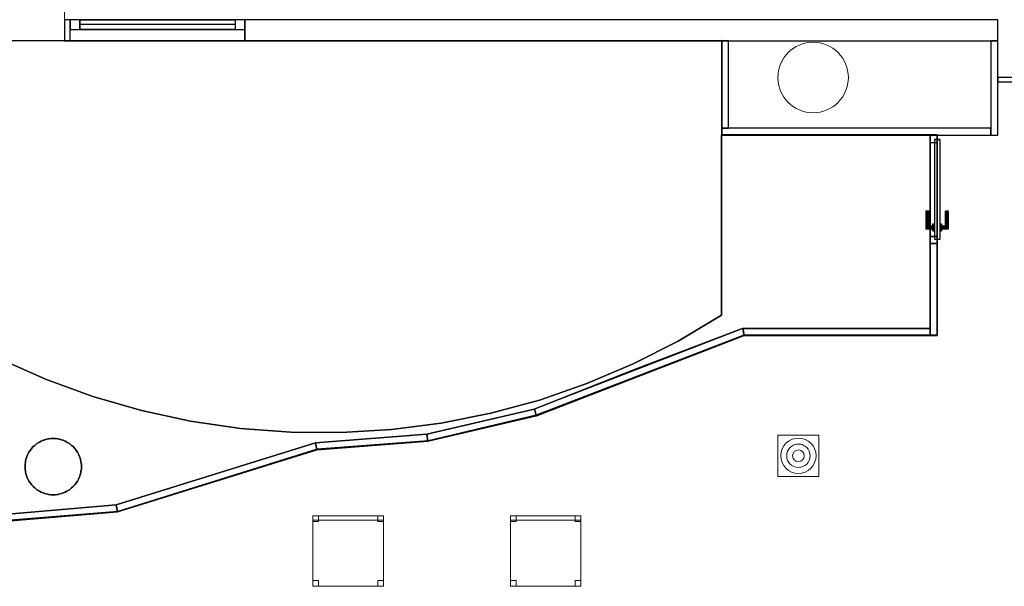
# Model space of a CAD drawing. Header units: metres. Extents: x 397.7 to 427.5, y 12.7 to 28.4.
# Tile 117 of 127: x 410.5 to 417.5, y 20.3 to 24.3. Entities that reach past the tile are written whole.
import ezdxf

# ---------------------------------------------------------------- set-up
doc = ezdxf.new("R2010")
doc.units = ezdxf.units.M
for name, color, linetype, lineweight, true_color in [('01_CARPINTERIA', 5, 'Continuous', 25, 0x0000ff), ('01_PROYECCION CARP', 7, 'Continuous', 25, 0x00007f), ('01_SUELOS', 7, 'Continuous', 25, 0x007f00)]:
    doc.layers.add(name, color=color, linetype=linetype, lineweight=lineweight, true_color=true_color)
for name, color, linetype, lineweight in [('02_MOBILIARIO', 7, 'Continuous', 18), ('A-COLS-____-MCUT', 7, 'Continuous', 18), ('A-COLS-____-OTLN', 7, 'Continuous', 18), ('A-DETL-____-MBND', 7, 'Continuous', 18), ('A-DETL-GENF-OTLN', 7, 'Continuous', 18), ('A-GENM-____-OTLN', 7, 'Continuous', 18), ('A-WALL-____-MCUT', 7, 'Continuous', 25), ('A-WALL-____-OTLN', 7, 'Continuous', 25)]:
    doc.layers.add(name, color=color, linetype=linetype, lineweight=lineweight)

# ---------------------------------------------------------------- blocks, each defined once
blk = doc.blocks.new('Family - Mampara P4-153740-07_TEL_P4')
at = {"layer": 'A-WALL-____-MCUT', "color": 253, "true_color": 0xaaaaaa}
for p, q in [((0.0054, 0.05), (0, 0)), ((1.4857, 0.05), (0.0054, 0.05)), ((1.48, 0), (1.4857, 0.05)), ((0, 0), (1.48, 0))]:
    blk.add_line(p, q, dxfattribs=at)
at = {"layer": 'A-WALL-____-OTLN', "color": 253, "true_color": 0xaaaaaa}
for p, q in [((0.0054, 0.05), (0, 0)), ((0, 0), (1.48, 0)), ((1.4857, 0.05), (0.0054, 0.05)), ((1.48, 0), (1.4857, 0.05))]:
    blk.add_line(p, q, dxfattribs=at)
at = {"layer": 'A-WALL-____-OTLN', "color": 253, "lineweight": 18, "true_color": 0xaaaaaa}
blk.add_line((0, 0), (1.48, 0), dxfattribs=at)
blk = doc.blocks.new('Family - LONDR55-XX_ZZ-ARQ-CAA-M3D-Londres55-153771-07_TEL_P4')
at = {"layer": '01_CARPINTERIA', "color": 9, "true_color": 0xaaaad4}
for p, q in [((0.07, 0.07), (0, 0.07)), ((0, 0.07), (0, 0)), ((0.07, 0), (0.07, 0.07)), ((1.24, 0.07), (1.17, 0.07)), ((1.17, 0.07), (1.17, 0)), ((1.24, 0), (1.24, 0.07)), ((0, 0), (0.07, 0)), ((1.17, 0), (1.24, 0))]:
    blk.add_line(p, q, dxfattribs=at)
at = {"layer": '01_PROYECCION CARP', "color": 9, "true_color": 0xaaaad4}
for p, q in [((0, 0), (0, 0.07)), ((0.07, 0.07), (0, 0.07)), ((0.07, 0), (0.07, 0.07)), ((1.17, 0.07), (0.07, 0.07)), ((0.07, 0.07), (1.17, 0.07)), ((0.07, 0), (0.07, 0.07)), ((0.07, 0), (0.07, 0.07)), ((1.17, 0), (1.17, 0.07)), ((1.17, 0.07), (1.17, 0)), ((1.17, 0), (1.17, 0.07)), ((1.24, 0.07), (1.17, 0.07)), ((1.24, 0), (1.24, 0.07)), ((0, 0), (0.07, 0)), ((0.07, 0.035), (1.17, 0.035)), ((0.07, 0.035), (1.17, 0.035)), ((1.17, 0), (0.07, 0)), ((0.07, 0), (1.17, 0)), ((1.17, 0), (1.24, 0))]:
    blk.add_line(p, q, dxfattribs=at)
blk = doc.blocks.new('Family - Finestra P4-153772-07_TEL_P4')
blk.add_blockref('Family - LONDR55-XX_ZZ-ARQ-CAA-M3D-Londres55-153771-07_TEL_P4', (0, 0))
blk = doc.blocks.new('Family - Paviment PSC-153817-07_TEL_P4')
at = {"layer": '01_SUELOS', "color": 9, "true_color": 0xaad4aa}
for p, q in [((7.22, 2.6887), (5.74, 2.6887)), ((5.74, 2.6887), (7.22, 2.6887)), ((5.74, 2.6887), (5.74, 1.4131)), ((5.74, 1.4131), (5.74, 2.6887)), ((7.22, 1.3187), (7.22, 2.6887)), ((7.22, 2.6887), (7.22, 1.3187)), ((5.74, 1.4131), (5.4332, 1.2298)), ((5.4332, 1.2298), (5.74, 1.4131)), ((5.1432, 1.0353), (5.8821, 1.3154)), ((5.8821, 1.3154), (5.1432, 1.0353)), ((5.8821, 1.3154), (5.8907, 1.3187)), ((5.8907, 1.3187), (5.8821, 1.3154)), ((5.8907, 1.3187), (7.22, 1.3187)), ((7.22, 1.3187), (5.8907, 1.3187)), ((5.4332, 1.2298), (5.1147, 1.068)), ((5.1147, 1.068), (5.4332, 1.2298)), ((0.9464, 0.9587), (0.6198, 1.1037)), ((0.6198, 1.1037), (0.9464, 0.9587)), ((5.1147, 1.068), (4.7858, 0.9282)), ((4.7858, 0.9282), (5.1147, 1.068)), ((4.4115, 0.7465), (5.1432, 1.0353)), ((5.1432, 1.0353), (4.4115, 0.7465)), ((1.2821, 0.8364), (0.9464, 0.9587)), ((0.9464, 0.9587), (1.2821, 0.8364)), ((4.7858, 0.9282), (4.4482, 0.8112)), ((4.4482, 0.8112), (4.7858, 0.9282)), ((1.6254, 0.7373), (1.2821, 0.8364)), ((1.2821, 0.8364), (1.6254, 0.7373)), ((4.4482, 0.8112), (4.1033, 0.7176)), ((4.1033, 0.7176), (4.4482, 0.8112)), ((1.9747, 0.6618), (1.6254, 0.7373)), ((1.6254, 0.7373), (1.9747, 0.6618)), ((3.6496, 0.5682), (4.4115, 0.7465)), ((4.4115, 0.7465), (3.6496, 0.5682)), ((4.1033, 0.7176), (3.7529, 0.6477)), ((3.7529, 0.6477), (4.1033, 0.7176)), ((2.3283, 0.6103), (1.9747, 0.6618)), ((1.9747, 0.6618), (2.3283, 0.6103)), ((3.7529, 0.6477), (3.3985, 0.6018)), ((3.3985, 0.6018), (3.7529, 0.6477)), ((2.6846, 0.5831), (2.3283, 0.6103)), ((2.3283, 0.6103), (2.6846, 0.5831)), ((3.0419, 0.5803), (2.6846, 0.5831)), ((2.6846, 0.5831), (3.0419, 0.5803)), ((2.86, 0.5081), (3.6496, 0.5682)), ((3.6496, 0.5682), (2.86, 0.5081)), ((3.3985, 0.6018), (3.0419, 0.5803)), ((3.0419, 0.5803), (3.3985, 0.6018)), ((0.8582, 0.4805), (0.8694, 0.4898)), ((0.8694, 0.4898), (0.8582, 0.4805)), ((0.8694, 0.4898), (0.8714, 0.4919)), ((0.8714, 0.4919), (0.8694, 0.4898)), ((0.8714, 0.4919), (0.8738, 0.4936)), ((0.8738, 0.4936), (0.8714, 0.4919)), ((0.8738, 0.4936), (0.885, 0.5029)), ((0.885, 0.5029), (0.8738, 0.4936)), ((0.885, 0.5029), (0.8976, 0.5102)), ((0.8976, 0.5102), (0.885, 0.5029)), ((0.8976, 0.5102), (0.9, 0.5119)), ((0.9, 0.5119), (0.8976, 0.5102)), ((0.9, 0.5119), (0.9026, 0.5131)), ((0.9026, 0.5131), (0.9, 0.5119)), ((0.9026, 0.5131), (0.9153, 0.5204)), ((0.9153, 0.5204), (0.9026, 0.5131)), ((0.9153, 0.5204), (0.929, 0.5254)), ((0.929, 0.5254), (0.9153, 0.5204)), ((0.929, 0.5254), (0.9316, 0.5266)), ((0.9316, 0.5266), (0.929, 0.5254)), ((0.9316, 0.5266), (0.9344, 0.5274)), ((0.9344, 0.5274), (0.9316, 0.5266)), ((0.9344, 0.5274), (0.9481, 0.5324)), ((0.9481, 0.5324), (0.9344, 0.5274)), ((0.9481, 0.5324), (0.9625, 0.5349)), ((0.9625, 0.5349), (0.9481, 0.5324)), ((0.9625, 0.5349), (0.9653, 0.5356)), ((0.9653, 0.5356), (0.9625, 0.5349)), ((0.9653, 0.5356), (0.9682, 0.5359)), ((0.9682, 0.5359), (0.9653, 0.5356)), ((0.9682, 0.5359), (0.9825, 0.5384)), ((0.9825, 0.5384), (0.9682, 0.5359)), ((0.9825, 0.5384), (1.0175, 0.5384)), ((1.0175, 0.5384), (0.9825, 0.5384)), ((1.0175, 0.5384), (1.0318, 0.5359)), ((1.0318, 0.5359), (1.0175, 0.5384)), ((1.0318, 0.5359), (1.0347, 0.5356)), ((1.0347, 0.5356), (1.0318, 0.5359)), ((1.0347, 0.5356), (1.0375, 0.5349)), ((1.0375, 0.5349), (1.0347, 0.5356)), ((1.0375, 0.5349), (1.0519, 0.5324)), ((1.0519, 0.5324), (1.0375, 0.5349)), ((1.0519, 0.5324), (1.0656, 0.5274)), ((1.0656, 0.5274), (1.0519, 0.5324)), ((1.0656, 0.5274), (1.0684, 0.5266)), ((1.0684, 0.5266), (1.0656, 0.5274)), ((1.0684, 0.5266), (1.071, 0.5254)), ((1.071, 0.5254), (1.0684, 0.5266)), ((1.071, 0.5254), (1.0847, 0.5204)), ((1.0847, 0.5204), (1.071, 0.5254)), ((1.0847, 0.5204), (1.0974, 0.5131)), ((1.0974, 0.5131), (1.0847, 0.5204)), ((1.0974, 0.5131), (1.1, 0.5119)), ((1.1, 0.5119), (1.0974, 0.5131)), ((1.1, 0.5119), (1.1024, 0.5102)), ((1.1024, 0.5102), (1.1, 0.5119)), ((1.1024, 0.5102), (1.115, 0.5029)), ((1.115, 0.5029), (1.1024, 0.5102)), ((1.115, 0.5029), (1.1262, 0.4936)), ((1.1262, 0.4936), (1.115, 0.5029)), ((1.1262, 0.4936), (1.1286, 0.4919)), ((1.1286, 0.4919), (1.1262, 0.4936)), ((1.1286, 0.4919), (1.1306, 0.4898)), ((1.1306, 0.4898), (1.1286, 0.4919)), ((1.1306, 0.4898), (1.1418, 0.4805)), ((1.1418, 0.4805), (1.1306, 0.4898)), ((1.4467, 0.068), (2.86, 0.5081)), ((2.86, 0.5081), (1.4467, 0.068)), ((0.8133, 0.4097), (0.8183, 0.4234)), ((0.8183, 0.4234), (0.8133, 0.4097)), ((0.8183, 0.4234), (0.8256, 0.436)), ((0.8256, 0.436), (0.8183, 0.4234)), ((0.8256, 0.436), (0.8268, 0.4387)), ((0.8268, 0.4387), (0.8256, 0.436)), ((0.8268, 0.4387), (0.8285, 0.4411)), ((0.8285, 0.4411), (0.8268, 0.4387)), ((0.8285, 0.4411), (0.8358, 0.4537)), ((0.8358, 0.4537), (0.8285, 0.4411)), ((0.8358, 0.4537), (0.8451, 0.4649)), ((0.8451, 0.4649), (0.8358, 0.4537)), ((0.8451, 0.4649), (0.8468, 0.4672)), ((0.8468, 0.4672), (0.8451, 0.4649)), ((0.8468, 0.4672), (0.8489, 0.4693)), ((0.8489, 0.4693), (0.8468, 0.4672)), ((0.8489, 0.4693), (0.8582, 0.4805)), ((0.8582, 0.4805), (0.8489, 0.4693)), ((1.1418, 0.4805), (1.1511, 0.4693)), ((1.1511, 0.4693), (1.1418, 0.4805)), ((1.1511, 0.4693), (1.1532, 0.4672)), ((1.1532, 0.4672), (1.1511, 0.4693)), ((1.1532, 0.4672), (1.1549, 0.4649)), ((1.1549, 0.4649), (1.1532, 0.4672)), ((1.1549, 0.4649), (1.1642, 0.4537)), ((1.1642, 0.4537), (1.1549, 0.4649)), ((1.1642, 0.4537), (1.1715, 0.4411)), ((1.1715, 0.4411), (1.1642, 0.4537)), ((1.1715, 0.4411), (1.1732, 0.4387)), ((1.1732, 0.4387), (1.1715, 0.4411)), ((1.1732, 0.4387), (1.1744, 0.436)), ((1.1744, 0.436), (1.1732, 0.4387)), ((1.1744, 0.436), (1.1817, 0.4234)), ((1.1817, 0.4234), (1.1744, 0.436)), ((1.1817, 0.4234), (1.1867, 0.4097)), ((1.1867, 0.4097), (1.1817, 0.4234)), ((0.8003, 0.3562), (0.8028, 0.3705)), ((0.8028, 0.3705), (0.8003, 0.3562)), ((0.8003, 0.3212), (0.8003, 0.3562)), ((0.8003, 0.3562), (0.8003, 0.3212)), ((0.8028, 0.3705), (0.803, 0.3734)), ((0.803, 0.3734), (0.8028, 0.3705)), ((0.803, 0.3734), (0.8038, 0.3762)), ((0.8038, 0.3762), (0.803, 0.3734)), ((0.8038, 0.3762), (0.8063, 0.3906)), ((0.8063, 0.3906), (0.8038, 0.3762)), ((0.8063, 0.3906), (0.8113, 0.4043)), ((0.8113, 0.4043), (0.8063, 0.3906)), ((0.8113, 0.4043), (0.8121, 0.4071)), ((0.8121, 0.4071), (0.8113, 0.4043)), ((0.8121, 0.4071), (0.8133, 0.4097)), ((0.8133, 0.4097), (0.8121, 0.4071)), ((1.1867, 0.4097), (1.1879, 0.4071)), ((1.1879, 0.4071), (1.1867, 0.4097)), ((1.1879, 0.4071), (1.1887, 0.4043)), ((1.1887, 0.4043), (1.1879, 0.4071)), ((1.1887, 0.4043), (1.1937, 0.3906)), ((1.1937, 0.3906), (1.1887, 0.4043)), ((1.1937, 0.3906), (1.1962, 0.3762)), ((1.1962, 0.3762), (1.1937, 0.3906)), ((1.1962, 0.3762), (1.197, 0.3734)), ((1.197, 0.3734), (1.1962, 0.3762)), ((1.197, 0.3734), (1.1972, 0.3705)), ((1.1972, 0.3705), (1.197, 0.3734)), ((1.1972, 0.3705), (1.1997, 0.3562)), ((1.1997, 0.3562), (1.1972, 0.3705)), ((1.1997, 0.3562), (1.1997, 0.3212)), ((1.1997, 0.3212), (1.1997, 0.3562)), ((0.8028, 0.3069), (0.8003, 0.3212)), ((0.8003, 0.3212), (0.8028, 0.3069)), ((0.803, 0.304), (0.8028, 0.3069)), ((0.8028, 0.3069), (0.803, 0.304)), ((0.8038, 0.3011), (0.803, 0.304)), ((0.803, 0.304), (0.8038, 0.3011)), ((0.8063, 0.2868), (0.8038, 0.3011)), ((0.8038, 0.3011), (0.8063, 0.2868)), ((0.8113, 0.2731), (0.8063, 0.2868)), ((0.8063, 0.2868), (0.8113, 0.2731)), ((1.1937, 0.2868), (1.1887, 0.2731)), ((1.1887, 0.2731), (1.1937, 0.2868)), ((1.1962, 0.3011), (1.1937, 0.2868)), ((1.1937, 0.2868), (1.1962, 0.3011)), ((1.197, 0.304), (1.1962, 0.3011)), ((1.1962, 0.3011), (1.197, 0.304)), ((1.1972, 0.3069), (1.197, 0.304)), ((1.197, 0.304), (1.1972, 0.3069)), ((1.1997, 0.3212), (1.1972, 0.3069)), ((1.1972, 0.3069), (1.1997, 0.3212)), ((0.8121, 0.2703), (0.8113, 0.2731)), ((0.8113, 0.2731), (0.8121, 0.2703)), ((0.8133, 0.2676), (0.8121, 0.2703)), ((0.8121, 0.2703), (0.8133, 0.2676)), ((0.8183, 0.2539), (0.8133, 0.2676)), ((0.8133, 0.2676), (0.8183, 0.2539)), ((0.8256, 0.2413), (0.8183, 0.2539)), ((0.8183, 0.2539), (0.8256, 0.2413)), ((0.8268, 0.2387), (0.8256, 0.2413)), ((0.8256, 0.2413), (0.8268, 0.2387)), ((0.8285, 0.2363), (0.8268, 0.2387)), ((0.8268, 0.2387), (0.8285, 0.2363)), ((0.8358, 0.2237), (0.8285, 0.2363)), ((0.8285, 0.2363), (0.8358, 0.2237)), ((0.8451, 0.2125), (0.8358, 0.2237)), ((0.8358, 0.2237), (0.8451, 0.2125)), ((0.8468, 0.2101), (0.8451, 0.2125)), ((0.8451, 0.2125), (0.8468, 0.2101)), ((0.8489, 0.2081), (0.8468, 0.2101)), ((0.8468, 0.2101), (0.8489, 0.2081)), ((1.1532, 0.2101), (1.1511, 0.2081)), ((1.1511, 0.2081), (1.1532, 0.2101)), ((1.1549, 0.2125), (1.1532, 0.2101)), ((1.1532, 0.2101), (1.1549, 0.2125)), ((1.1642, 0.2237), (1.1549, 0.2125)), ((1.1549, 0.2125), (1.1642, 0.2237)), ((1.1715, 0.2363), (1.1642, 0.2237)), ((1.1642, 0.2237), (1.1715, 0.2363)), ((1.1732, 0.2387), (1.1715, 0.2363)), ((1.1715, 0.2363), (1.1732, 0.2387)), ((1.1744, 0.2413), (1.1732, 0.2387)), ((1.1732, 0.2387), (1.1744, 0.2413)), ((1.1817, 0.2539), (1.1744, 0.2413)), ((1.1744, 0.2413), (1.1817, 0.2539)), ((1.1867, 0.2676), (1.1817, 0.2539)), ((1.1817, 0.2539), (1.1867, 0.2676)), ((1.1879, 0.2703), (1.1867, 0.2676)), ((1.1867, 0.2676), (1.1879, 0.2703)), ((1.1887, 0.2731), (1.1879, 0.2703)), ((1.1879, 0.2703), (1.1887, 0.2731)), ((0.8582, 0.1969), (0.8489, 0.2081)), ((0.8489, 0.2081), (0.8582, 0.1969)), ((0.8694, 0.1875), (0.8582, 0.1969)), ((0.8582, 0.1969), (0.8694, 0.1875)), ((0.8714, 0.1855), (0.8694, 0.1875)), ((0.8694, 0.1875), (0.8714, 0.1855)), ((0.8738, 0.1838), (0.8714, 0.1855)), ((0.8714, 0.1855), (0.8738, 0.1838)), ((0.885, 0.1744), (0.8738, 0.1838)), ((0.8738, 0.1838), (0.885, 0.1744)), ((0.8976, 0.1672), (0.885, 0.1744)), ((0.885, 0.1744), (0.8976, 0.1672)), ((0.9, 0.1655), (0.8976, 0.1672)), ((0.8976, 0.1672), (0.9, 0.1655)), ((0.9026, 0.1642), (0.9, 0.1655)), ((0.9, 0.1655), (0.9026, 0.1642)), ((0.9153, 0.157), (0.9026, 0.1642)), ((0.9026, 0.1642), (0.9153, 0.157)), ((0.929, 0.152), (0.9153, 0.157)), ((0.9153, 0.157), (0.929, 0.152)), ((0.9316, 0.1507), (0.929, 0.152)), ((0.929, 0.152), (0.9316, 0.1507)), ((0.9344, 0.15), (0.9316, 0.1507)), ((0.9316, 0.1507), (0.9344, 0.15)), ((0.9481, 0.145), (0.9344, 0.15)), ((0.9344, 0.15), (0.9481, 0.145)), ((0.9625, 0.1425), (0.9481, 0.145)), ((0.9481, 0.145), (0.9625, 0.1425)), ((0.9653, 0.1417), (0.9625, 0.1425)), ((0.9625, 0.1425), (0.9653, 0.1417)), ((0.9682, 0.1415), (0.9653, 0.1417)), ((0.9653, 0.1417), (0.9682, 0.1415)), ((0.9825, 0.1389), (0.9682, 0.1415)), ((0.9682, 0.1415), (0.9825, 0.1389)), ((1.0318, 0.1415), (1.0175, 0.1389)), ((1.0175, 0.1389), (1.0318, 0.1415)), ((1.0347, 0.1417), (1.0318, 0.1415)), ((1.0318, 0.1415), (1.0347, 0.1417)), ((1.0375, 0.1425), (1.0347, 0.1417)), ((1.0347, 0.1417), (1.0375, 0.1425)), ((1.0519, 0.145), (1.0375, 0.1425)), ((1.0375, 0.1425), (1.0519, 0.145)), ((1.0656, 0.15), (1.0519, 0.145)), ((1.0519, 0.145), (1.0656, 0.15)), ((1.0684, 0.1507), (1.0656, 0.15)), ((1.0656, 0.15), (1.0684, 0.1507)), ((1.071, 0.152), (1.0684, 0.1507)), ((1.0684, 0.1507), (1.071, 0.152)), ((1.0847, 0.157), (1.071, 0.152)), ((1.071, 0.152), (1.0847, 0.157)), ((1.0974, 0.1642), (1.0847, 0.157)), ((1.0847, 0.157), (1.0974, 0.1642)), ((1.1, 0.1655), (1.0974, 0.1642)), ((1.0974, 0.1642), (1.1, 0.1655)), ((1.1024, 0.1672), (1.1, 0.1655)), ((1.1, 0.1655), (1.1024, 0.1672)), ((1.115, 0.1744), (1.1024, 0.1672)), ((1.1024, 0.1672), (1.115, 0.1744)), ((1.1262, 0.1838), (1.115, 0.1744)), ((1.115, 0.1744), (1.1262, 0.1838)), ((1.1286, 0.1855), (1.1262, 0.1838)), ((1.1262, 0.1838), (1.1286, 0.1855)), ((1.1306, 0.1875), (1.1286, 0.1855)), ((1.1286, 0.1855), (1.1306, 0.1875)), ((1.1418, 0.1969), (1.1306, 0.1875)), ((1.1306, 0.1875), (1.1418, 0.1969)), ((1.1511, 0.2081), (1.1418, 0.1969)), ((1.1418, 0.1969), (1.1511, 0.2081)), ((1.0175, 0.1389), (0.9825, 0.1389)), ((0.9825, 0.1389), (1.0175, 0.1389)), ((0.6526, 0), (1.4467, 0.068)), ((1.4467, 0.068), (0.6526, 0))]:
    blk.add_line(p, q, dxfattribs=at)
blk = doc.blocks.new('Family - Mampara P4-153830-07_TEL_P4')
at = {"layer": 'A-WALL-____-MCUT', "color": 253, "true_color": 0xaaaaaa}
for p, q in [((0.05, 0.0492), (0, 0.0492)), ((0, 0.0492), (0, 0)), ((0, 0), (0.6525, 0)), ((0.6525, 0.05), (0.05, 0.05)), ((0.05, 0.05), (0.05, 0.0492)), ((0.6525, 0), (0.6525, 0.05))]:
    blk.add_line(p, q, dxfattribs=at)
at = {"layer": 'A-WALL-____-OTLN', "color": 253, "true_color": 0xaaaaaa}
for p, q in [((0, 0.0492), (0, 0)), ((0.05, 0.0492), (0, 0.0492)), ((0, 0), (1.42, 0)), ((1.42, 0.05), (0.05, 0.05)), ((0.05, 0.05), (0.05, 0.0492)), ((1.42, 0.05), (0.6525, 0.05)), ((0.6525, 0.05), (0.6525, 0)), ((1.42, 0), (1.42, 0.05)), ((1.42, 0), (1.42, 0.05)), ((0.6525, 0), (1.42, 0))]:
    blk.add_line(p, q, dxfattribs=at)
at = {"layer": 'A-WALL-____-OTLN', "color": 253, "lineweight": 18, "true_color": 0xaaaaaa}
blk.add_line((0, 0), (1.42, 0), dxfattribs=at)
blk = doc.blocks.new('Family - Vano porta P4-153832-07_TEL_P4')
at = {"layer": 'A-GENM-____-OTLN', "color": 253, "true_color": 0xaaaaaa}
for p, q in [((417.017, 23.4895), (416.967, 23.4895)), ((416.967, 23.4895), (416.967, 22.7219)), ((417.017, 23.4895), (416.967, 23.4895)), ((416.967, 22.7219), (416.967, 23.4895)), ((417.017, 22.7219), (417.017, 23.4895)), ((417.017, 23.4895), (417.017, 22.7219)), ((416.967, 22.7219), (417.017, 22.7219)), ((417.017, 22.7219), (416.967, 22.7219))]:
    blk.add_line(p, q, dxfattribs=at)
blk = doc.blocks.new('Family - Cadira d_Oficina_P4-153844-07_TEL_P4')
at = {"layer": 'A-DETL-____-MBND', "color": 253, "true_color": 0xaaaaaa}
for p, q in [((0, 0.47), (0, 0.5)), ((0, 0.5), (0.5, 0.5)), ((0.5, 0.5), (0, 0.5)), ((0, 0.5), (0, 0.47)), ((0, 0.46), (0, 0.5)), ((0, 0.5), (0.04, 0.5)), ((0.04, 0.5), (0, 0.5)), ((0, 0.5), (0, 0.46)), ((0, 0), (0, 0.5)), ((0, 0.5), (0.5, 0.5)), ((0.5, 0.5), (0, 0.5)), ((0, 0.5), (0, 0)), ((0.04, 0.5), (0.04, 0.46)), ((0.04, 0.46), (0.04, 0.5)), ((0.46, 0.46), (0.46, 0.5)), ((0.46, 0.5), (0.5, 0.5)), ((0.5, 0.5), (0.46, 0.5)), ((0.46, 0.5), (0.46, 0.46)), ((0.5, 0.5), (0.5, 0.47)), ((0.5, 0.47), (0.5, 0.5)), ((0.5, 0.5), (0.5, 0)), ((0.5, 0), (0.5, 0.5)), ((0.5, 0.5), (0.5, 0.46)), ((0.5, 0.46), (0.5, 0.5)), ((0.5, 0.47), (0, 0.47)), ((0, 0.47), (0.5, 0.47)), ((0.04, 0.46), (0, 0.46)), ((0, 0.46), (0.04, 0.46)), ((0.5, 0.46), (0.46, 0.46)), ((0.46, 0.46), (0.5, 0.46)), ((0, 0), (0, 0.04)), ((0, 0.04), (0.04, 0.04)), ((0.04, 0.04), (0, 0.04)), ((0, 0.04), (0, 0)), ((0.04, 0), (0, 0)), ((0, 0), (0.04, 0)), ((0.5, 0), (0, 0)), ((0, 0), (0.5, 0)), ((0.04, 0.04), (0.04, 0)), ((0.04, 0), (0.04, 0.04)), ((0.46, 0), (0.46, 0.04)), ((0.46, 0.04), (0.5, 0.04)), ((0.5, 0.04), (0.46, 0.04)), ((0.46, 0.04), (0.46, 0)), ((0.5, 0), (0.46, 0)), ((0.46, 0), (0.5, 0)), ((0.5, 0.04), (0.5, 0)), ((0.5, 0), (0.5, 0.04))]:
    blk.add_line(p, q, dxfattribs=at)
blk = doc.blocks.new('Family - Evans P4-153890-07_TEL_P4')
at = {"layer": 'A-WALL-____-MCUT', "color": 253, "true_color": 0xaaaaaa}
for p, q in [((0.62, 0.05), (0, 0.05)), ((0, 0.05), (0, 0)), ((0, 0), (0.62, 0)), ((0.62, 0), (0.62, 0.05))]:
    blk.add_line(p, q, dxfattribs=at)
at = {"layer": 'A-WALL-____-OTLN', "color": 253, "lineweight": 18, "true_color": 0xaaaaaa}
blk.add_line((-0.003, 0), (0.62, 0), dxfattribs=at)
at = {"layer": 'A-WALL-____-OTLN', "color": 253, "true_color": 0xaaaaaa}
for p, q in [((0.62, 0.05), (0, 0.05)), ((0, 0.05), (0, 0)), ((0, 0), (0.62, 0)), ((0.62, 0), (0.62, 0.05))]:
    blk.add_line(p, q, dxfattribs=at)
blk = doc.blocks.new('Family - Mampara P4-153919-07_TEL_P4')
at = {"layer": 'A-WALL-____-MCUT', "color": 253, "true_color": 0xaaaaaa}
for p, q in [((0.0052, 0.0495), (0, 0.0123)), ((0, 0.0123), (0, 0)), ((0, 0), (1.5786, 0)), ((1.5879, 0.05), (0.0018, 0.05)), ((0.0018, 0.05), (0.0052, 0.0495)), ((1.5786, 0), (1.5879, 0.05))]:
    blk.add_line(p, q, dxfattribs=at)
at = {"layer": 'A-WALL-____-OTLN', "color": 253, "true_color": 0xaaaaaa}
for p, q in [((0.0052, 0.0495), (0, 0.0123)), ((0, 0.0123), (0, 0)), ((0, 0), (1.5786, 0)), ((0.0018, 0.05), (0.0052, 0.0495)), ((1.5879, 0.05), (0.0018, 0.05)), ((1.5786, 0), (1.5879, 0.05))]:
    blk.add_line(p, q, dxfattribs=at)
at = {"layer": 'A-WALL-____-OTLN', "color": 253, "lineweight": 18, "true_color": 0xaaaaaa}
blk.add_line((0, 0), (1.5786, 0), dxfattribs=at)
blk = doc.blocks.new('Family - Mampara P4-153927-07_TEL_P4')
at = {"layer": 'A-WALL-____-MCUT', "color": 253, "true_color": 0xaaaaaa}
for p, q in [((0.0039, 0.05), (0, 0)), ((0, 0), (0.79, 0)), ((0.79, 0.05), (0.0039, 0.05)), ((0.79, 0), (0.79, 0.05))]:
    blk.add_line(p, q, dxfattribs=at)
at = {"layer": 'A-WALL-____-OTLN', "color": 253, "true_color": 0xaaaaaa}
for p, q in [((0.0039, 0.05), (0, 0)), ((0, 0), (0.79, 0)), ((0.79, 0.05), (0.0039, 0.05)), ((0.79, 0), (0.79, 0.05))]:
    blk.add_line(p, q, dxfattribs=at)
at = {"layer": 'A-WALL-____-OTLN', "color": 253, "lineweight": 18, "true_color": 0xaaaaaa}
blk.add_line((0, 0), (0.79, 0), dxfattribs=at)
blk = doc.blocks.new('Family - Evans P4-153951-07_TEL_P4')
at = {"layer": 'A-WALL-____-MCUT', "color": 253, "true_color": 0xaaaaaa}
for p, q in [((5.34, 0.15), (0, 0.15)), ((0, 0.15), (0, 0)), ((5.34, 0), (5.34, 0.15)), ((6.58, 0.15), (6.58, 0)), ((6.62, 0.15), (6.58, 0.15)), ((6.62, 0), (6.62, 0.15)), ((0, 0), (5.34, 0)), ((6.58, 0), (6.62, 0))]:
    blk.add_line(p, q, dxfattribs=at)
at = {"layer": 'A-WALL-____-OTLN', "color": 253, "true_color": 0xaaaaaa}
for p, q in [((6.62, 0.15), (0, 0.15)), ((0, 0.15), (0, 0)), ((6.58, 0.15), (5.34, 0.15)), ((5.34, 0.15), (5.34, 0)), ((6.58, 0.15), (6.58, 0)), ((6.62, 0), (6.62, 0.15)), ((0, 0), (6.62, 0)), ((5.34, 0), (6.58, 0))]:
    blk.add_line(p, q, dxfattribs=at)
at = {"layer": 'A-WALL-____-OTLN', "color": 253, "lineweight": 18, "true_color": 0xaaaaaa}
blk.add_line((0, 0), (6.62, 0), dxfattribs=at)
blk = doc.blocks.new('Family - Vano de Finestra P4-153953-07_TEL_P4')
at = {"layer": 'A-GENM-____-OTLN', "color": 253, "true_color": 0xaaaaaa}
for p, q in [((410.867, 24.3095), (410.867, 24.1595)), ((412.107, 24.3095), (410.867, 24.3095)), ((410.867, 24.3095), (410.867, 24.1595)), ((410.867, 24.3095), (412.107, 24.3095)), ((412.107, 24.1595), (412.107, 24.3095)), ((412.107, 24.3095), (412.107, 24.1595)), ((410.867, 24.1595), (412.107, 24.1595)), ((412.107, 24.1595), (410.867, 24.1595))]:
    blk.add_line(p, q, dxfattribs=at)
blk = doc.blocks.new('Family - Mampara P4-154021-07_TEL_P4')
at = {"layer": 'A-WALL-____-MCUT', "color": 253, "true_color": 0xaaaaaa}
for p, q in [((-0.01, 0.05), (-0.01, 0.0497)), ((-0.01, 0.0497), (-0.0093, 0.05)), ((-0.0093, 0.05), (-0.01, 0.05)), ((1.3208, 0.05), (-0.009, 0.05)), ((-0.009, 0.05), (0.0003, 0.0001)), ((0.0003, 0.0001), (0, 0)), ((0, 0), (1.3208, 0)), ((1.3208, 0), (1.3208, 0.05))]:
    blk.add_line(p, q, dxfattribs=at)
at = {"layer": 'A-WALL-____-OTLN', "color": 253, "true_color": 0xaaaaaa}
for p, q in [((-0.01, 0.05), (-0.01, 0.0497)), ((-0.01, 0.0497), (-0.0093, 0.05)), ((-0.0093, 0.05), (-0.01, 0.05)), ((-0.009, 0.05), (0.0003, 0.0001)), ((1.3208, 0.05), (-0.009, 0.05)), ((0.0003, 0.0001), (0, 0)), ((0, 0), (1.3208, 0)), ((1.3208, 0), (1.3208, 0.05))]:
    blk.add_line(p, q, dxfattribs=at)
blk = doc.blocks.new('Family - Pilar P4-154054-07_TEL_P4')
at = {"layer": 'A-COLS-____-MCUT', "color": 253, "true_color": 0xaaaaaa}
for start, end in [(360, 180), (180, 360)]:
    blk.add_arc((0.25, 0.25), 0.25, start, end, dxfattribs=at)
at = {"layer": 'A-COLS-____-OTLN', "color": 253, "true_color": 0xaaaaaa}
for start, end in [(360, 180), (180, 360)]:
    blk.add_arc((0.25, 0.25), 0.25, start, end, dxfattribs=at)
blk = doc.blocks.new('Family - Evans P4-154074-07_TEL_P4')
at = {"layer": 'A-WALL-____-MCUT', "color": 253, "true_color": 0xaaaaaa}
for p, q in [((1.91, 0.05), (0, 0.05)), ((0, 0.05), (0, 0)), ((0, 0), (1.91, 0)), ((1.91, 0), (1.91, 0.05))]:
    blk.add_line(p, q, dxfattribs=at)
at = {"layer": 'A-WALL-____-OTLN', "color": 253, "true_color": 0xaaaaaa}
for p, q in [((1.91, 0.05), (0, 0.05)), ((0, 0.05), (0, 0)), ((0, 0), (1.91, 0)), ((1.91, 0), (1.91, 0.05))]:
    blk.add_line(p, q, dxfattribs=at)
at = {"layer": 'A-WALL-____-OTLN', "color": 253, "lineweight": 18, "true_color": 0xaaaaaa}
blk.add_line((0, 0), (1.91, 0), dxfattribs=at)
blk = doc.blocks.new('Family - Pilar P4-154112-07_TEL_P4')
at = {"layer": 'A-COLS-____-MCUT', "color": 253, "true_color": 0xaaaaaa}
for p, q in [((0.4, 0.57), (0, 0.57)), ((0, 0.57), (0, 0)), ((0.4, 0), (0.4, 0.57)), ((0, 0), (0.4, 0))]:
    blk.add_line(p, q, dxfattribs=at)
at = {"layer": 'A-COLS-____-OTLN', "color": 253, "true_color": 0xaaaaaa}
for p, q in [((0.4, 0.57), (0, 0.57)), ((0, 0.57), (0, 0)), ((0.4, 0), (0.4, 0.57)), ((0, 0), (0.4, 0))]:
    blk.add_line(p, q, dxfattribs=at)
blk = doc.blocks.new('Family - LONDR55-XX_ZZ-ARQ-CAA-M3D-Londres55-154204-07_TEL_P4')
at = {"layer": '01_CARPINTERIA', "color": 161, "true_color": 0xaaaaff}
for p, q in [((0.7375, 0.07), (0.03, 0.07)), ((0.03, 0.07), (0.03, 0.03)), ((0.7375, 0.07), (0.03, 0.07)), ((0.03, 0.03), (0.03, 0.07)), ((0.5375, 0.1287), (0.5375, 0.13)), ((0.5375, 0.13), (0.5375, 0.1287)), ((0.6625, 0.13), (0.5375, 0.13)), ((0.5375, 0.125), (0.5375, 0.1287)), ((0.5375, 0.1287), (0.5375, 0.125)), ((0.6612, 0.1287), (0.5375, 0.1287)), ((0.6612, 0.1287), (0.5375, 0.1287)), ((0.5375, 0.12), (0.5375, 0.125)), ((0.5375, 0.125), (0.5375, 0.12)), ((0.6575, 0.125), (0.5375, 0.125)), ((0.6575, 0.125), (0.5375, 0.125)), ((0.5375, 0.115), (0.5375, 0.12)), ((0.5375, 0.12), (0.5375, 0.115)), ((0.5375, 0.12), (0.6525, 0.12)), ((0.6525, 0.12), (0.5375, 0.12)), ((0.5375, 0.115), (0.5375, 0.1113)), ((0.5375, 0.1113), (0.5375, 0.115)), ((0.6475, 0.115), (0.5375, 0.115)), ((0.6475, 0.115), (0.5375, 0.115)), ((0.5375, 0.1113), (0.5375, 0.11)), ((0.5375, 0.11), (0.5375, 0.1113)), ((0.6439, 0.1113), (0.5375, 0.1113)), ((0.6439, 0.1113), (0.5375, 0.1113)), ((0.6425, 0.11), (0.5375, 0.11)), ((0.6775, 0.08), (0.6275, 0.08)), ((0.6275, 0.08), (0.6775, 0.08)), ((0.6275, 0.07), (0.6275, 0.08)), ((0.6275, 0.07), (0.6275, 0.08)), ((0.6775, 0.07), (0.6275, 0.07)), ((0.6275, 0.07), (0.6775, 0.07)), ((0.6425, 0.11), (0.6439, 0.1113)), ((0.6439, 0.1113), (0.6425, 0.11)), ((0.6425, 0.08), (0.6425, 0.11)), ((0.6439, 0.08), (0.6425, 0.08)), ((0.6425, 0.08), (0.6439, 0.08)), ((0.6439, 0.1113), (0.6475, 0.115)), ((0.6475, 0.115), (0.6439, 0.1113)), ((0.6439, 0.08), (0.6439, 0.1113)), ((0.6439, 0.08), (0.6439, 0.1113)), ((0.6475, 0.08), (0.6439, 0.08)), ((0.6439, 0.08), (0.6475, 0.08)), ((0.6475, 0.115), (0.6525, 0.12)), ((0.6525, 0.12), (0.6475, 0.115)), ((0.6475, 0.08), (0.6475, 0.115)), ((0.6475, 0.08), (0.6475, 0.115)), ((0.6525, 0.08), (0.6475, 0.08)), ((0.6475, 0.08), (0.6525, 0.08)), ((0.6575, 0.125), (0.6525, 0.12)), ((0.6525, 0.12), (0.6575, 0.125)), ((0.6525, 0.12), (0.6525, 0.08)), ((0.6525, 0.08), (0.6525, 0.12)), ((0.6575, 0.08), (0.6525, 0.08)), ((0.6525, 0.08), (0.6575, 0.08)), ((0.6612, 0.1287), (0.6575, 0.125)), ((0.6575, 0.125), (0.6612, 0.1287)), ((0.6575, 0.08), (0.6575, 0.125)), ((0.6575, 0.08), (0.6575, 0.125)), ((0.6575, 0.08), (0.6612, 0.08)), ((0.6612, 0.08), (0.6575, 0.08)), ((0.6625, 0.13), (0.6612, 0.1287)), ((0.6612, 0.1287), (0.6625, 0.13)), ((0.6612, 0.08), (0.6612, 0.1287)), ((0.6612, 0.08), (0.6612, 0.1287)), ((0.6612, 0.08), (0.6625, 0.08)), ((0.6625, 0.08), (0.6612, 0.08)), ((0.6625, 0.08), (0.6625, 0.13)), ((0.6775, 0.07), (0.6775, 0.08)), ((0.6775, 0.08), (0.6775, 0.07)), ((0.7375, 0.03), (0.7375, 0.07)), ((0.7375, 0.03), (0.7375, 0.07)), ((0.05, 0.05), (0, 0.05)), ((0, 0.05), (0, 0)), ((0.05, 0.05), (0, 0.05)), ((0, 0), (0, 0.05)), ((0, 0), (0.05, 0)), ((0, 0), (0.05, 0)), ((0.03, 0.03), (0.7375, 0.03)), ((0.03, 0.03), (0.7375, 0.03)), ((0.05, 0), (0.05, 0.05)), ((0.05, 0), (0.05, 0.05)), ((0.6275, 0.03), (0.6775, 0.03)), ((0.6775, 0.03), (0.6275, 0.03)), ((0.6275, 0.02), (0.6275, 0.03)), ((0.6275, 0.02), (0.6275, 0.03)), ((0.6275, 0.02), (0.6775, 0.02)), ((0.6775, 0.02), (0.6275, 0.02)), ((0.6439, 0.02), (0.6425, 0.02)), ((0.6425, 0.02), (0.6439, 0.02)), ((0.6425, -0.01), (0.6425, 0.02)), ((0.6475, 0.02), (0.6439, 0.02)), ((0.6439, 0.02), (0.6475, 0.02)), ((0.6439, -0.0113), (0.6439, 0.02)), ((0.6439, -0.0113), (0.6439, 0.02)), ((0.6475, 0.02), (0.6525, 0.02)), ((0.6525, 0.02), (0.6475, 0.02)), ((0.6475, -0.015), (0.6475, 0.02)), ((0.6475, -0.015), (0.6475, 0.02)), ((0.6525, 0.02), (0.6575, 0.02)), ((0.6575, 0.02), (0.6525, 0.02)), ((0.6525, 0.02), (0.6525, -0.02)), ((0.6525, -0.02), (0.6525, 0.02)), ((0.6575, 0.02), (0.6612, 0.02)), ((0.6612, 0.02), (0.6575, 0.02)), ((0.6575, -0.025), (0.6575, 0.02)), ((0.6575, -0.025), (0.6575, 0.02)), ((0.6612, 0.02), (0.6625, 0.02)), ((0.6625, 0.02), (0.6612, 0.02)), ((0.6612, -0.0287), (0.6612, 0.02)), ((0.6612, -0.0287), (0.6612, 0.02)), ((0.6625, -0.03), (0.6625, 0.02)), ((0.6775, 0.02), (0.6775, 0.03)), ((0.6775, 0.03), (0.6775, 0.02)), ((0.7675, 0.05), (0.7175, 0.05)), ((0.7175, 0.05), (0.7175, 0)), ((0.7675, 0.05), (0.7175, 0.05)), ((0.7175, 0), (0.7175, 0.05)), ((0.7175, 0), (0.7675, 0)), ((0.7175, 0), (0.7675, 0)), ((0.7675, 0), (0.7675, 0.05)), ((0.7675, 0), (0.7675, 0.05)), ((0.5375, -0.0113), (0.5375, -0.01)), ((0.5375, -0.01), (0.5375, -0.0113)), ((0.5375, -0.01), (0.6425, -0.01)), ((0.5375, -0.015), (0.5375, -0.0113)), ((0.5375, -0.0113), (0.5375, -0.015)), ((0.5375, -0.0113), (0.6439, -0.0113)), ((0.5375, -0.0113), (0.6439, -0.0113)), ((0.5375, -0.02), (0.5375, -0.015)), ((0.5375, -0.015), (0.5375, -0.02)), ((0.5375, -0.015), (0.6475, -0.015)), ((0.5375, -0.015), (0.6475, -0.015)), ((0.5375, -0.025), (0.5375, -0.02)), ((0.5375, -0.02), (0.5375, -0.025)), ((0.6525, -0.02), (0.5375, -0.02)), ((0.5375, -0.02), (0.6525, -0.02)), ((0.5375, -0.025), (0.5375, -0.0287)), ((0.5375, -0.0287), (0.5375, -0.025)), ((0.5375, -0.025), (0.6575, -0.025)), ((0.5375, -0.025), (0.6575, -0.025)), ((0.5375, -0.0287), (0.5375, -0.03)), ((0.5375, -0.03), (0.5375, -0.0287)), ((0.5375, -0.0287), (0.6612, -0.0287)), ((0.5375, -0.0287), (0.6612, -0.0287)), ((0.5375, -0.03), (0.6625, -0.03)), ((0.6439, -0.0113), (0.6425, -0.01)), ((0.6425, -0.01), (0.6439, -0.0113)), ((0.6475, -0.015), (0.6439, -0.0113)), ((0.6439, -0.0113), (0.6475, -0.015)), ((0.6525, -0.02), (0.6475, -0.015)), ((0.6475, -0.015), (0.6525, -0.02)), ((0.6525, -0.02), (0.6575, -0.025)), ((0.6575, -0.025), (0.6525, -0.02)), ((0.6575, -0.025), (0.6612, -0.0287)), ((0.6612, -0.0287), (0.6575, -0.025)), ((0.6612, -0.0287), (0.6625, -0.03)), ((0.6625, -0.03), (0.6612, -0.0287))]:
    blk.add_line(p, q, dxfattribs=at)
blk = doc.blocks.new('Family - Porta P4-154205-07_TEL_P4')
blk.add_blockref('Family - LONDR55-XX_ZZ-ARQ-CAA-M3D-Londres55-154204-07_TEL_P4', (0, 0))
blk = doc.blocks.new('Family - Evans P4-154234-07_TEL_P4')
at = {"layer": 'A-WALL-____-MCUT', "color": 253, "true_color": 0xaaaaaa}
for p, q in [((0.67, 0.05), (0, 0.05)), ((0, 0.05), (0, 0)), ((0, 0), (0.67, 0)), ((0.67, 0), (0.67, 0.05))]:
    blk.add_line(p, q, dxfattribs=at)
at = {"layer": 'A-WALL-____-OTLN', "color": 253, "true_color": 0xaaaaaa}
for p, q in [((0.67, 0.05), (0, 0.05)), ((0, 0.05), (0, 0)), ((0, 0), (0.67, 0)), ((0.67, 0), (0.67, 0.05))]:
    blk.add_line(p, q, dxfattribs=at)
at = {"layer": 'A-WALL-____-OTLN', "color": 253, "lineweight": 18, "true_color": 0xaaaaaa}
blk.add_line((0, 0), (0.7408, 0), dxfattribs=at)
blk = doc.blocks.new('Family - Mampara P4-154244-07_TEL_P4')
at = {"layer": 'A-WALL-____-MCUT', "color": 253, "true_color": 0xaaaaaa}
for p, q in [((0.6868, 0.03), (0, 0.03)), ((0, 0.03), (0, 0)), ((0, 0), (0.6868, 0)), ((0.6868, 0), (0.6868, 0.03)), ((2.4859, 0.03), (2.4859, 0)), ((3.17, 0.03), (2.4859, 0.03)), ((2.4859, 0), (3.17, 0)), ((3.17, 0), (3.17, 0.03))]:
    blk.add_line(p, q, dxfattribs=at)
at = {"layer": 'A-WALL-____-OTLN', "color": 253, "true_color": 0xaaaaaa}
for p, q in [((3.17, 0.03), (0, 0.03)), ((0, 0.03), (0, 0)), ((0, 0), (3.17, 0)), ((2.4859, 0.03), (0.6868, 0.03)), ((0.6868, 0.03), (0.6868, 0)), ((2.4859, 0.03), (2.4859, 0)), ((3.17, 0), (3.17, 0.03)), ((0.6868, 0), (2.4859, 0))]:
    blk.add_line(p, q, dxfattribs=at)
at = {"layer": 'A-WALL-____-OTLN', "color": 253, "lineweight": 18, "true_color": 0xaaaaaa}
blk.add_line((0, 0), (3.17, 0), dxfattribs=at)
blk = doc.blocks.new('Family - Mampara P4-154311-07_TEL_P4')
at = {"layer": 'A-WALL-____-MCUT', "color": 253, "true_color": 0xaaaaaa}
for p, q in [((0.7861, 0.05), (-0.0057, 0.05)), ((-0.0057, 0.05), (0, 0)), ((0, 0), (0.0011, 0.0003)), ((0.0011, 0.0003), (0.0012, 0)), ((0.0012, 0), (0.79, 0)), ((0.79, 0), (0.7861, 0.05))]:
    blk.add_line(p, q, dxfattribs=at)
at = {"layer": 'A-WALL-____-OTLN', "color": 253, "true_color": 0xaaaaaa}
for p, q in [((-0.0057, 0.05), (0, 0)), ((0.7861, 0.05), (-0.0057, 0.05)), ((0, 0), (0.0011, 0.0003)), ((0.0011, 0.0003), (0.0012, 0)), ((0.0012, 0), (0.79, 0)), ((0.79, 0), (0.7861, 0.05))]:
    blk.add_line(p, q, dxfattribs=at)
at = {"layer": 'A-WALL-____-OTLN', "color": 253, "lineweight": 18, "true_color": 0xaaaaaa}
blk.add_line((0, 0), (0.79, 0), dxfattribs=at)
blk = doc.blocks.new('Family - Cadira d_Oficina_P4-154367-07_TEL_P4')
at = {"layer": 'A-DETL-____-MBND', "color": 253, "true_color": 0xaaaaaa}
for p, q in [((0, 0.47), (0, 0.5)), ((0, 0.5), (0.5, 0.5)), ((0.5, 0.5), (0, 0.5)), ((0, 0.5), (0, 0.47)), ((0, 0.46), (0, 0.5)), ((0, 0.5), (0.04, 0.5)), ((0.04, 0.5), (0, 0.5)), ((0, 0.5), (0, 0.46)), ((0, 0), (0, 0.5)), ((0, 0.5), (0.5, 0.5)), ((0.5, 0.5), (0, 0.5)), ((0, 0.5), (0, 0)), ((0.04, 0.5), (0.04, 0.46)), ((0.04, 0.46), (0.04, 0.5)), ((0.46, 0.46), (0.46, 0.5)), ((0.46, 0.5), (0.5, 0.5)), ((0.5, 0.5), (0.46, 0.5)), ((0.46, 0.5), (0.46, 0.46)), ((0.5, 0.5), (0.5, 0.47)), ((0.5, 0.47), (0.5, 0.5)), ((0.5, 0.5), (0.5, 0)), ((0.5, 0), (0.5, 0.5)), ((0.5, 0.5), (0.5, 0.46)), ((0.5, 0.46), (0.5, 0.5)), ((0.5, 0.47), (0, 0.47)), ((0, 0.47), (0.5, 0.47)), ((0.04, 0.46), (0, 0.46)), ((0, 0.46), (0.04, 0.46)), ((0.5, 0.46), (0.46, 0.46)), ((0.46, 0.46), (0.5, 0.46)), ((0, 0), (0, 0.04)), ((0, 0.04), (0.04, 0.04)), ((0.04, 0.04), (0, 0.04)), ((0, 0.04), (0, 0)), ((0.04, 0), (0, 0)), ((0, 0), (0.04, 0)), ((0.5, 0), (0, 0)), ((0, 0), (0.5, 0)), ((0.04, 0.04), (0.04, 0)), ((0.04, 0), (0.04, 0.04)), ((0.46, 0), (0.46, 0.04)), ((0.46, 0.04), (0.5, 0.04)), ((0.5, 0.04), (0.46, 0.04)), ((0.46, 0.04), (0.46, 0)), ((0.5, 0), (0.46, 0)), ((0.46, 0), (0.5, 0)), ((0.5, 0.04), (0.5, 0)), ((0.5, 0), (0.5, 0.04))]:
    blk.add_line(p, q, dxfattribs=at)
blk = doc.blocks.new('Family - Mampara P4-154482-07_TEL_P4')
at = {"layer": 'A-WALL-____-MCUT', "color": 253, "true_color": 0xaaaaaa}
for p, q in [((0.0175, 0.05), (0, 0)), ((0, 0), (0.82, 0)), ((0.8146, 0.05), (0.0175, 0.05)), ((0.82, 0), (0.8146, 0.05))]:
    blk.add_line(p, q, dxfattribs=at)
at = {"layer": 'A-WALL-____-OTLN', "color": 253, "true_color": 0xaaaaaa}
for p, q in [((0.0175, 0.05), (0, 0)), ((0, 0), (0.82, 0)), ((0.8146, 0.05), (0.0175, 0.05)), ((0.82, 0), (0.8146, 0.05))]:
    blk.add_line(p, q, dxfattribs=at)
at = {"layer": 'A-WALL-____-OTLN', "color": 253, "lineweight": 18, "true_color": 0xaaaaaa}
blk.add_line((0, 0), (0.82, 0), dxfattribs=at)
blk = doc.blocks.new('Family - LONDR55-XX_ZZ-ARQ-CAA-M3D-Londres55-154484-07_TEL_P4')
at = {"layer": '01_SUELOS', "color": 9, "true_color": 0xaad4aa}
for p, q in [((12.1358, 11.0488), (17.1944, 11.0519)), ((17.1944, 11.0519), (12.1358, 11.0488)), ((17.1944, 11.0519), (17.1944, 10.383)), ((17.1944, 10.383), (17.1944, 11.0519)), ((17.1944, 10.383), (18.7226, 10.383)), ((18.7226, 10.383), (17.1944, 10.383)), ((18.7226, 10.383), (18.7226, 8.9607)), ((18.7226, 8.9607), (18.7226, 10.383)), ((17.351, 8.9607), (15.8779, 8.3935)), ((15.8779, 8.3935), (17.351, 8.9607)), ((18.7226, 8.9607), (17.351, 8.9607)), ((17.351, 8.9607), (18.7226, 8.9607)), ((15.8779, 8.3935), (15.1117, 8.2114)), ((15.1117, 8.2114), (15.8779, 8.3935)), ((15.1117, 8.2114), (14.3243, 8.1522)), ((14.3243, 8.1522), (15.1117, 8.2114)), ((14.3243, 8.1522), (12.9104, 7.7119)), ((12.9104, 7.7119), (14.3243, 8.1522)), ((12.9104, 7.7119), (12.0934, 7.6442)), ((12.0934, 7.6442), (12.9104, 7.7119))]:
    blk.add_line(p, q, dxfattribs=at)
blk = doc.blocks.new('Family - Pilar P4-154533-07_TEL_P4')
at = {"layer": 'A-COLS-____-MCUT', "color": 253, "true_color": 0xaaaaaa}
for start, end in [(360, 180), (180, 360)]:
    blk.add_arc((0.2, 0.2), 0.2, start, end, dxfattribs=at)
at = {"layer": 'A-COLS-____-OTLN', "color": 253, "true_color": 0xaaaaaa}
for start, end in [(360, 180), (180, 360)]:
    blk.add_arc((0.2, 0.2), 0.2, start, end, dxfattribs=at)
blk = doc.blocks.new('LONDR55-XX_ZZ-ARQ-CAA-M3D-Londres55_ifc-1-07_TEL_P4')
at = {"layer": '01_CARPINTERIA', "color": 253, "lineweight": 18, "true_color": 0xaaaaaa, "rotation": 270}
blk.add_blockref('Family - Porta P4-154205-07_TEL_P4', (416.967, 23.4895), dxfattribs=at)
at = {"layer": '01_PROYECCION CARP', "color": 253, "lineweight": 18, "true_color": 0xaaaaaa, "rotation": 180}
blk.add_blockref('Family - Finestra P4-153772-07_TEL_P4', (412.107, 24.3095), dxfattribs=at)
at = {"layer": '01_SUELOS', "color": 253, "lineweight": 18, "true_color": 0xaaaaaa}
for name, p in [('Family - LONDR55-XX_ZZ-ARQ-CAA-M3D-Londres55-154484-07_TEL_P4', (398.2952, 13.1106)), ('Family - Paviment PSC-153817-07_TEL_P4', (409.747, 20.8008))]:
    blk.add_blockref(name, p, dxfattribs=at)
at = {"layer": '02_MOBILIARIO', "color": 253, "lineweight": 18, "true_color": 0xaaaaaa}
for name, p in [('Family - Cadira d_Oficina_P4-154367-07_TEL_P4', (412.5892, 20.2909)), ('Family - Cadira d_Oficina_P4-153844-07_TEL_P4', (413.9904, 20.2909))]:
    blk.add_blockref(name, p, dxfattribs=at)
at = {"layer": 'A-COLS-____-OTLN', "color": 253, "lineweight": 18, "true_color": 0xaaaaaa}
for name, p in [('Family - Pilar P4-154112-07_TEL_P4', (410.427, 24.1595)), ('Family - Pilar P4-154054-07_TEL_P4', (415.887, 23.6495)), ('Family - Pilar P4-154533-07_TEL_P4', (410.547, 20.9395))]:
    blk.add_blockref(name, p, dxfattribs=at)
at = {"layer": 'A-GENM-____-OTLN', "color": 253, "lineweight": 18, "true_color": 0xaaaaaa}
for name in ['Family - Vano de Finestra P4-153953-07_TEL_P4', 'Family - Vano porta P4-153832-07_TEL_P4']:
    blk.add_blockref(name, (0, 0), dxfattribs=at)
at = {"layer": 'A-WALL-____-OTLN', "color": 253, "lineweight": 18, "true_color": 0xaaaaaa}
for name, p, rotation in [('Family - Evans P4-153951-07_TEL_P4', (417.447, 24.3095), 180), ('Family - Evans P4-154234-07_TEL_P4', (417.447, 23.4895), 90), ('Family - Evans P4-153890-07_TEL_P4', (415.487, 24.1595), 270), ('Family - Mampara P4-154244-07_TEL_P4', (420.617, 23.8995), 180), ('Family - Mampara P4-153830-07_TEL_P4', (417.017, 22.0695), 90), ('Family - Mampara P4-153919-07_TEL_P4', (414.175, 21.5001), 21.14735677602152), ('Family - Mampara P4-153927-07_TEL_P4', (413.4042, 21.3195), 13.17041350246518), ('Family - Mampara P4-153740-07_TEL_P4', (411.2034, 20.8195), 17.29540005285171), ('Family - Mampara P4-154311-07_TEL_P4', (412.6165, 21.2595), 4.355723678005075), ('Family - Mampara P4-154482-07_TEL_P4', (410.3864, 20.7495), 4.897063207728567)]:
    blk.add_blockref(name, p, dxfattribs=dict(at, rotation=rotation))
for name, p in [('Family - Evans P4-154074-07_TEL_P4', (415.487, 23.4895)), ('Family - Mampara P4-154021-07_TEL_P4', (415.647, 22.0695))]:
    blk.add_blockref(name, p, dxfattribs=at)
blk = doc.blocks.new('ZYR_08_04 Altaveu Sostre Encastat - Altaveu Encastat 08 _Rect_-911407-07_TEL_P4')
at = {"layer": 'A-DETL-GENF-OTLN', "color": 6, "true_color": 0xff00ff}
for p, q in [((-0.145825, 0.145825), (0.145825, 0.145825)), ((-0.145825, -0.145825), (-0.145825, 0.145825)), ((0.145825, 0.145825), (0.145825, -0.145825)), ((0.145825, -0.145825), (-0.145825, -0.145825))]:
    blk.add_line(p, q, dxfattribs=at)
for radius in [0.125, 0.083333, 0.041667]:
    blk.add_circle((0, 0), radius, dxfattribs=at)

msp = doc.modelspace()

# ---------------------------------------------------------------- block references
at = {"lineweight": 5}
msp.add_blockref('LONDR55-XX_ZZ-ARQ-CAA-M3D-Londres55_ifc-1-07_TEL_P4', (0, 0), dxfattribs=at)
at = {"layer": 'A-DETL-GENF-OTLN', "color": 6, "true_color": 0xff00ff}
msp.add_blockref('ZYR_08_04 Altaveu Sostre Encastat - Altaveu Encastat 08 _Rect_-911407-07_TEL_P4', (416.0328, 21.2166), dxfattribs=at)

doc.saveas('drawing.dxf')
